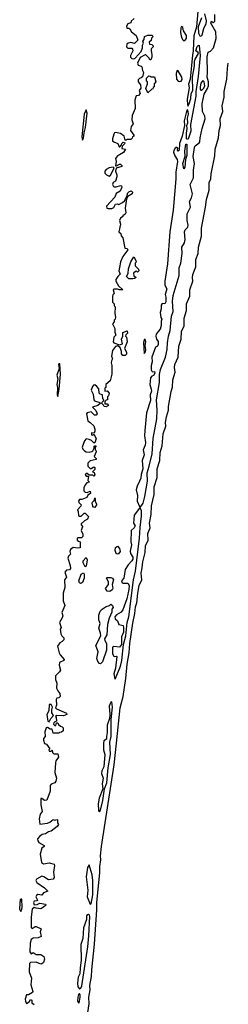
# Model space of a CAD drawing. Extents: x 2895860 to 3052244, y 542080 to 918683.
# Tile 68 of 133: x 3047062 to 3049263, y 648380 to 658762. Entities that reach past the tile are written whole.
import ezdxf

# ---------------------------------------------------------------- set-up
doc = ezdxf.new("R2010")
doc.units = 0

msp = doc.modelspace()

# ---------------------------------------------------------------- linework, layer by layer
at = {"layer": '0CON05XD'}
for points in [[(3048942, 658848), (3048928, 658685), (3048899, 658591), (3048892, 658435), (3048884, 658386), (3048862, 658135), (3048845, 658082), (3048850, 658045), (3048830, 657925), (3048832, 657865), (3048835, 657850), (3048852, 657875), (3048868, 657932), (3048873, 657985), (3048888, 658015), (3048886, 658155), (3048908, 658275), (3048906, 658325), (3048912, 658345), (3048949, 658405), (3048947, 658415), (3048922, 658435), (3048935, 658480), (3048945, 658491), (3048955, 658493), (3048957, 658487), (3048965, 658385), (3048945, 658162), (3048920, 658005), (3048919, 657955), (3048865, 657655), (3048867, 657585), (3048845, 657513), (3048835, 657497), (3048824, 657504), (3048823, 657565), (3048831, 657615), (3048826, 657645), (3048837, 657675), (3048833, 657725), (3048842, 657765), (3048835, 657812), (3048825, 657807), (3048798, 657695), (3048800, 657645), (3048778, 657535), (3048750, 657455), (3048746, 657385), (3048735, 657377), (3048729, 657385), (3048731, 657405), (3048725, 657413), (3048715, 657414), (3048703, 657407), (3048687, 657383), (3048686, 657366), (3048698, 657325), (3048725, 657286), (3048729, 657265), (3048709, 657155), (3048711, 657085), (3048682, 656755), (3048645, 656525), (3048623, 656187), (3048593, 656005), (3048595, 655961), (3048614, 655925), (3048598, 655865), (3048605, 655835), (3048604, 655786), (3048595, 655766), (3048565, 655769), (3048555, 655753), (3048556, 655714), (3048543, 655675), (3048552, 655622), (3048562, 655605), (3048556, 655584), (3048556, 655536), (3048545, 655500), (3048524, 655475), (3048503, 655447), (3048498, 655425), (3048505, 655395), (3048525, 655370), (3048525, 655338), (3048515, 655320), (3048495, 655310), (3048456, 655205), (3048459, 655155), (3048451, 655115), (3048451, 655071), (3048455, 655057), (3048465, 655049), (3048485, 655052), (3048489, 655035), (3048475, 655009), (3048455, 655003), (3048444, 654985), (3048436, 654915), (3048451, 654865), (3048452, 654845), (3048440, 654805), (3048441, 654745), (3048402, 654618), (3048381, 654429), (3048380, 654375), (3048389, 654305), (3048385, 654276), (3048364, 654225), (3048376, 654175), (3048356, 654115), (3048363, 654025), (3048344, 653965), (3048342, 653928), (3048325, 653895), (3048303, 653845), (3048293, 653805), (3048305, 653745), (3048302, 653685), (3048325, 653628), (3048335, 653618)], [(3048335, 653618), (3048365, 653664), (3048384, 653735), (3048410, 653895), (3048406, 653985), (3048430, 654055), (3048460, 654185), (3048471, 654345), (3048508, 654555), (3048512, 654645), (3048505, 654755), (3048536, 654935), (3048538, 655022), (3048549, 655075), (3048601, 655205), (3048620, 655285), (3048623, 655355), (3048632, 655425), (3048650, 655485), (3048665, 655635), (3048680, 655685), (3048675, 655795), (3048681, 655855), (3048744, 656064), (3048746, 656146), (3048761, 656195), (3048777, 656295), (3048773, 656365), (3048800, 656410), (3048808, 656445), (3048801, 656525), (3048808, 656545), (3048835, 656575), (3048841, 656595), (3048831, 656645), (3048831, 656715), (3048866, 656784), (3048853, 656845), (3048876, 656884), (3048884, 656925), (3048860, 657025), (3048896, 657095), (3048895, 657175), (3048905, 657245), (3048892, 657318), (3048905, 657415), (3048915, 657431), (3048957, 657463), (3048963, 657475), (3048965, 657515), (3048986, 657615), (3049018, 657715), (3049015, 657745), (3048992, 657795), (3048989, 657875), (3049007, 657975), (3049045, 658035), (3049054, 658065), (3049053, 658105), (3049039, 658155), (3049044, 658205), (3049039, 658369), (3049050, 658420), (3049075, 658430), (3049107, 658465), (3049135, 658565), (3049132, 658635), (3049080, 658725), (3049085, 658747), (3049105, 658728), (3049122, 658745), (3049121, 658815)], [(3049013, 658823), (3049028, 658748), (3049025, 658719), (3049000, 658665), (3048985, 658600), (3048976, 658585), (3048965, 658589), (3048953, 658615), (3048949, 658691), (3048983, 658785)], [(3048270, 658775), (3048240, 658745), (3048235, 658730), (3048205, 658718), (3048188, 658695), (3048192, 658672), (3048215, 658672), (3048226, 658666), (3048242, 658632), (3048290, 658595), (3048310, 658545), (3048275, 658512), (3048235, 658520), (3048208, 658515), (3048193, 658505), (3048190, 658475), (3048205, 658462), (3048245, 658460), (3048252, 658452), (3048257, 658433), (3048232, 658385), (3048232, 658365), (3048245, 658353), (3048265, 658348), (3048280, 658355), (3048343, 658425)], [(3048343, 658425), (3048358, 658465), (3048358, 658492), (3048370, 658515), (3048360, 658535), (3048377, 658553), (3048380, 658585), (3048415, 658600), (3048458, 658598), (3048470, 658585), (3048452, 658568), (3048448, 658542), (3048430, 658525), (3048432, 658502), (3048455, 658500), (3048470, 658485), (3048470, 658475), (3048450, 658455), (3048448, 658435), (3048458, 658395), (3048458, 658365), (3048445, 658340), (3048435, 658340), (3048430, 658355), (3048395, 658390), (3048385, 658392), (3048335, 658362), (3048307, 658303), (3048311, 658281), (3048345, 658272), (3048352, 658265), (3048358, 658225), (3048368, 658205), (3048359, 658161), (3048345, 658148), (3048325, 658142), (3048312, 658128), (3048313, 658105), (3048338, 658075), (3048339, 658041), (3048322, 658015), (3048332, 657985), (3048316, 657964), (3048292, 657958), (3048283, 657937), (3048278, 657915), (3048280, 657825), (3048248, 657752), (3048247, 657705), (3048258, 657665), (3048237, 657635), (3048233, 657595), (3048267, 657545), (3048267, 657533), (3048252, 657528), (3048248, 657512), (3048235, 657500), (3048195, 657500), (3048185, 657490), (3048175, 657490), (3048164, 657534), (3048125, 657563), (3048075, 657573), (3048061, 657569), (3048054, 657556), (3048042, 657505), (3048043, 657485), (3048054, 657474), (3048098, 657455), (3048112, 657422), (3048118, 657422), (3048138, 657442), (3048140, 657455), (3048155, 657470), (3048170, 657465), (3048168, 657452), (3048142, 657428), (3048140, 657405), (3048180, 657395), (3048158, 657362), (3048115, 657338), (3048094, 657326), (3048073, 657297), (3048082, 657265), (3048072, 657222), (3048085, 657220), (3048115, 657240), (3048125, 657240), (3048140, 657225), (3048140, 657215), (3048082, 657198), (3048072, 657165), (3048087, 657125), (3048087, 657105), (3048075, 657060), (3048050, 657045), (3048042, 657025), (3048052, 657002), (3048058, 656998), (3048082, 656998), (3048125, 657012), (3048135, 657010), (3048140, 656995), (3048122, 656955), (3048081, 656929), (3048065, 656890), (3047979, 656795), (3047983, 656775), (3047995, 656770), (3048035, 656772), (3048055, 656782), (3048073, 656817), (3048095, 656820), (3048107, 656813), (3048146, 656834), (3048167, 656853), (3048192, 656898), (3048202, 656935), (3048215, 656948), (3048237, 656957), (3048252, 656942), (3048250, 656925), (3048202, 656898), (3048188, 656872), (3048176, 656775), (3048182, 656725), (3048175, 656712), (3048150, 656695), (3048150, 656685), (3048125, 656668), (3048114, 656646), (3048126, 656605), (3048110, 656525), (3048128, 656508), (3048132, 656482), (3048152, 656462), (3048173, 656353), (3048195, 656348), (3048202, 656335), (3048149, 656265), (3048125, 656210), (3048118, 656168), (3048108, 656115), (3048122, 656078), (3048098, 656055), (3048078, 656022), (3048078, 656005), (3048104, 655954), (3048150, 655915), (3048117, 655913), (3048095, 655922), (3048058, 655922), (3048050, 655915), (3048060, 655875), (3048045, 655860), (3048040, 655845), (3048040, 655785), (3048060, 655765), (3048060, 655745), (3048070, 655735), (3048068, 655665), (3048072, 655625), (3048070, 655605), (3048060, 655595), (3048060, 655575), (3048042, 655555), (3048068, 655505), (3048067, 655467), (3048077, 655435), (3048056, 655414), (3048047, 655365), (3048055, 655353), (3048115, 655332), (3048146, 655344), (3048138, 655395), (3048150, 655425), (3048150, 655465), (3048195, 655480), (3048200, 655455), (3048182, 655438), (3048180, 655425), (3048190, 655415), (3048198, 655365), (3048168, 655295), (3048190, 655255), (3048190, 655235), (3048175, 655220), (3048152, 655222), (3048138, 655238), (3048138, 655265), (3048122, 655305), (3048095, 655323), (3048074, 655316), (3048040, 655275), (3048030, 655215), (3048042, 655185), (3048030, 655165), (3048026, 655145), (3048034, 655114), (3048036, 655025), (3048017, 654953), (3047970, 654915), (3047970, 654885), (3047960, 654875), (3047960, 654845), (3047987, 654847), (3048008, 654825), (3048000, 654795), (3047990, 654785), (3047990, 654755), (3047975, 654750), (3047960, 654735), (3047962, 654712), (3047985, 654710), (3048000, 654695), (3047975, 654680), (3047952, 654682), (3047948, 654698), (3047930, 654715), (3047932, 654728), (3047948, 654742), (3047950, 654755), (3047940, 654765), (3047937, 654807), (3047912, 654812), (3047900, 654825), (3047898, 654868), (3047876, 654896), (3047855, 654912), (3047841, 654909), (3047830, 654895), (3047818, 654855), (3047838, 654812), (3047843, 654753), (3047853, 654743), (3047907, 654727), (3047910, 654715), (3047887, 654693), (3047830, 654675), (3047865, 654640), (3047878, 654615), (3047880, 654605), (3047868, 654592), (3047852, 654592), (3047815, 654628), (3047775, 654617), (3047768, 654605), (3047782, 654532), (3047806, 654516), (3047845, 654478), (3047856, 654445), (3047856, 654424), (3047847, 654403), (3047820, 654405), (3047820, 654385), (3047835, 654380), (3047845, 654390), (3047870, 654345), (3047855, 654300), (3047845, 654300), (3047820, 654325), (3047797, 654337), (3047765, 654342), (3047748, 654322), (3047723, 654255), (3047729, 654235), (3047747, 654215), (3047765, 654204), (3047795, 654201), (3047822, 654208), (3047833, 654217), (3047850, 654245), (3047850, 654265), (3047855, 654270), (3047868, 654268), (3047860, 654255), (3047860, 654225), (3047870, 654215), (3047870, 654205), (3047850, 654155), (3047870, 654135), (3047870, 654125), (3047805, 654110), (3047780, 654085), (3047782, 654055), (3047805, 654030), (3047815, 654030), (3047845, 654048), (3047855, 654040), (3047855, 654020), (3047830, 653995), (3047848, 653988), (3047857, 653963), (3047845, 653950), (3047835, 653960), (3047795, 653960), (3047775, 653978), (3047763, 653977), (3047752, 653965), (3047765, 653950), (3047788, 653948), (3047782, 653902), (3047800, 653885), (3047772, 653878), (3047752, 653858), (3047740, 653825), (3047740, 653795), (3047755, 653780), (3047775, 653778), (3047787, 653783), (3047805, 653790), (3047810, 653765), (3047782, 653748), (3047770, 653725), (3047717, 653703), (3047695, 653702), (3047682, 653685), (3047685, 653670), (3047710, 653645), (3047708, 653632), (3047672, 653595), (3047680, 653575), (3047682, 653535), (3047695, 653528), (3047712, 653528), (3047742, 653558), (3047755, 653560), (3047787, 653525), (3047778, 653495), (3047745, 653478), (3047710, 653445), (3047710, 653435), (3047730, 653415), (3047722, 653408), (3047710, 653375), (3047727, 653337), (3047728, 653312), (3047715, 653300), (3047675, 653300), (3047670, 653295), (3047670, 653275), (3047682, 653262), (3047700, 653255), (3047700, 653195), (3047675, 653188), (3047625, 653198), (3047597, 653175), (3047592, 653155), (3047598, 653125), (3047578, 653105), (3047570, 653085), (3047596, 653006), (3047600, 652975), (3047587, 652963), (3047555, 652958), (3047540, 652935), (3047558, 652885), (3047534, 652855), (3047540, 652775), (3047520, 652715), (3047520, 652635), (3047540, 652585), (3047508, 652512), (3047517, 652475), (3047512, 652455), (3047484, 652405), (3047500, 652355), (3047490, 652335), (3047497, 652285), (3047508, 652265), (3047530, 652245), (3047530, 652225), (3047510, 652205), (3047487, 652193), (3047462, 652155), (3047479, 652085), (3047491, 652065), (3047532, 652015), (3047530, 652005), (3047482, 651985), (3047478, 651955), (3047492, 651905), (3047483, 651887), (3047442, 651845), (3047440, 651805), (3047453, 651765), (3047450, 651715), (3047464, 651684), (3047487, 651657), (3047488, 651625), (3047477, 651613), (3047455, 651608), (3047448, 651595), (3047450, 651535), (3047440, 651505), (3047450, 651495), (3047555, 651450), (3047560, 651435), (3047523, 651423), (3047454, 651426), (3047440, 651415), (3047448, 651405), (3047450, 651365), (3047432, 651358), (3047422, 651348), (3047420, 651335), (3047435, 651320), (3047445, 651320), (3047452, 651348), (3047465, 651348), (3047472, 651332), (3047492, 651312), (3047510, 651305), (3047520, 651295), (3047520, 651265), (3047505, 651250), (3047483, 651247), (3047475, 651240), (3047415, 651240), (3047405, 651280), (3047383, 651283), (3047355, 651298), (3047342, 651295), (3047327, 651255), (3047332, 651205), (3047315, 651182), (3047312, 651165), (3047325, 651130), (3047345, 651122), (3047380, 651075), (3047370, 651065), (3047375, 651050), (3047395, 651050), (3047405, 651060), (3047410, 651035), (3047422, 651022), (3047465, 651020), (3047472, 650985), (3047443, 650947), (3047440, 650925), (3047433, 650825), (3047451, 650765), (3047445, 650732), (3047435, 650717), (3047395, 650702), (3047383, 650687), (3047383, 650627), (3047348, 650532), (3047325, 650530), (3047295, 650550), (3047285, 650550), (3047284, 650545)], [(3048795, 658540), (3048805, 658543), (3048821, 658565), (3048824, 658595), (3048791, 658645), (3048785, 658678), (3048771, 658689), (3048761, 658675), (3048759, 658625), (3048769, 658575), (3048785, 658548), (3048795, 658540)], [(3048660, 654840), (3048676, 654886), (3048678, 654965), (3048703, 655045), (3048694, 655095), (3048698, 655125), (3048733, 655205), (3048741, 655319), (3048766, 655395), (3048770, 655475), (3048796, 655535), (3048797, 655615), (3048824, 655695), (3048824, 655765), (3048856, 655845), (3048856, 655915), (3048890, 656005), (3048884, 656045), (3048888, 656075), (3048921, 656155), (3048922, 656235), (3048944, 656295), (3048949, 656365), (3048979, 656481), (3048980, 656510), (3048980, 656565), (3049024, 656785), (3049033, 656865), (3049062, 656965), (3049063, 657045), (3049078, 657085), (3049083, 657135), (3049122, 657325), (3049126, 657395), (3049160, 657515), (3049166, 657594), (3049181, 657645), (3049179, 657715), (3049206, 657795), (3049197, 657855), (3049220, 657945), (3049220, 658005), (3049246, 658135), (3049255, 658248), (3049263, 658303)], [(3048749, 658109), (3048765, 658114), (3048775, 658132), (3048772, 658155), (3048735, 658223), (3048725, 658227), (3048713, 658195), (3048717, 658135), (3048735, 658112), (3048749, 658109)], [(3048415, 657990), (3048392, 658035), (3048412, 658085), (3048410, 658105), (3048400, 658115), (3048402, 658145), (3048425, 658170), (3048438, 658168), (3048445, 658160), (3048485, 658160), (3048500, 658105), (3048480, 658085), (3048480, 658055), (3048472, 658048), (3048468, 658032), (3048455, 658030), (3048415, 657990)], [(3048975, 658019), (3048985, 658020), (3049005, 658040), (3049014, 658065), (3049007, 658105), (3048995, 658122), (3048975, 658093), (3048965, 658055), (3048968, 658028), (3048975, 658019)], [(3047725, 657490), (3047736, 657514), (3047742, 657568), (3047757, 657625), (3047774, 657775), (3047765, 657812), (3047744, 657765), (3047719, 657525), (3047725, 657490)], [(3048795, 657190), (3048785, 657245), (3048807, 657323), (3048803, 657375), (3048815, 657448), (3048825, 657450), (3048825, 657330), (3048812, 657288), (3048805, 657208), (3048795, 657190)], [(3048005, 657112), (3048019, 657121), (3048060, 657195), (3048047, 657207), (3048005, 657200), (3047975, 657182), (3047962, 657165), (3047962, 657145), (3047977, 657127), (3048005, 657112)], [(3048255, 656028), (3048215, 656030), (3048188, 656055), (3048206, 656084), (3048212, 656135), (3048235, 656210), (3048265, 656260), (3048290, 656215), (3048288, 656202), (3048280, 656195), (3048280, 656165), (3048315, 656130), (3048320, 656115), (3048305, 656100), (3048295, 656110), (3048283, 656107), (3048262, 656088), (3048265, 656060), (3048290, 656045), (3048275, 656032), (3048255, 656028)], [(3048375, 655242), (3048389, 655261), (3048393, 655285), (3048387, 655325), (3048394, 655365), (3048385, 655391), (3048375, 655389), (3048368, 655358), (3048375, 655242)], [(3047465, 654790), (3047479, 654865), (3047494, 655025), (3047485, 655132), (3047475, 655132), (3047472, 655125), (3047480, 655085), (3047456, 655015), (3047464, 654975), (3047456, 654915), (3047461, 654885), (3047458, 654805), (3047465, 654790)], [(3047780, 648295), (3047794, 648385), (3047793, 648455), (3047806, 648534), (3047803, 648577), (3047819, 648675), (3047822, 648745), (3047853, 649015), (3047877, 649377), (3047878, 649455), (3047908, 649765), (3047908, 649835), (3047919, 649905), (3047916, 649945), (3047924, 650045), (3048058, 650905), (3048084, 651134), (3048122, 651505), (3048153, 651627), (3048184, 651815), (3048198, 651965), (3048219, 652085), (3048226, 652185), (3048255, 652400), (3048278, 652502), (3048285, 652570), (3048300, 652615), (3048309, 652715), (3048324, 652795), (3048351, 652855), (3048344, 652925), (3048356, 652984), (3048360, 653045), (3048386, 653144), (3048390, 653215), (3048418, 653275), (3048414, 653345), (3048438, 653405), (3048431, 653455), (3048451, 653545), (3048454, 653636), (3048481, 653755), (3048481, 653835), (3048514, 653935), (3048513, 654025), (3048540, 654115), (3048543, 654197), (3048565, 654270), (3048576, 654395), (3048604, 654475), (3048602, 654515), (3048611, 654575), (3048634, 654645), (3048634, 654685), (3048660, 654840)], [(3047855, 653620), (3047842, 653622), (3047833, 653633), (3047828, 653665), (3047830, 653675), (3047848, 653692), (3047855, 653720), (3047860, 653715), (3047858, 653685), (3047872, 653655), (3047872, 653645), (3047855, 653620)], [(3048065, 651810), (3048075, 651814), (3048125, 651945), (3048141, 652005), (3048159, 652175), (3048181, 652265), (3048198, 652405), (3048214, 652465), (3048264, 652855), (3048283, 652947), (3048326, 653295), (3048333, 653407), (3048347, 653527), (3048346, 653585), (3048338, 653608), (3048335, 653613), (3048325, 653611), (3048271, 653539), (3048263, 653455), (3048279, 653425), (3048270, 653405), (3048239, 653375), (3048235, 653255), (3048241, 653225), (3048228, 653158), (3048232, 653135), (3048255, 653095), (3048255, 653075), (3048245, 653055), (3048206, 653014), (3048176, 652964), (3048161, 652875), (3048138, 652845), (3048145, 652826), (3048155, 652821), (3048205, 652819), (3048218, 652795), (3048215, 652755), (3048192, 652655), (3048149, 652541), (3048134, 652515), (3048083, 652487), (3048068, 652465), (3048070, 652445), (3048094, 652424), (3048110, 652385), (3048139, 652379), (3048153, 652373), (3048158, 652355), (3048156, 652305), (3048137, 652255), (3048137, 652175), (3048115, 652147), (3048057, 652153), (3048043, 652145), (3048042, 652075), (3048055, 652052), (3048065, 652048), (3048085, 652052), (3048087, 652047), (3048074, 651926), (3048055, 651865), (3048065, 651810)], [(3048095, 653127), (3048082, 653132), (3048069, 653165), (3048075, 653198), (3048095, 653210), (3048114, 653185), (3048124, 653156), (3048105, 653130), (3048095, 653127)], [(3047755, 652992), (3047733, 653035), (3047732, 653055), (3047765, 653090), (3047774, 653065), (3047765, 653000), (3047755, 652992)], [(3047705, 652818), (3047694, 652824), (3047688, 652845), (3047711, 652915), (3047735, 652930), (3047744, 652915), (3047742, 652875), (3047725, 652828), (3047715, 652820), (3047705, 652818)], [(3048015, 652732), (3047985, 652738), (3047968, 652765), (3047998, 652805), (3047998, 652835), (3047980, 652875), (3047985, 652880), (3048025, 652881), (3048042, 652872), (3048053, 652855), (3048037, 652805), (3048046, 652764), (3048039, 652751), (3048015, 652732)], [(3047915, 651970), (3047904, 651974), (3047888, 651995), (3047877, 652025), (3047889, 652095), (3047866, 652165), (3047917, 652265), (3047916, 652295), (3047899, 652345), (3047911, 652395), (3047899, 652435), (3047896, 652485), (3047911, 652525), (3047933, 652547), (3047975, 652574), (3048010, 652585), (3048025, 652600), (3048042, 652585), (3048048, 652565), (3048034, 652546), (3048036, 652515), (3048008, 652452), (3047989, 652385), (3047983, 652275), (3047959, 652235), (3047961, 652215), (3047978, 652185), (3047978, 652115), (3047935, 651990), (3047915, 651970)], [(3047375, 651360), (3047390, 651395), (3047420, 651425), (3047403, 651455), (3047402, 651485), (3047410, 651515), (3047395, 651540), (3047375, 651540), (3047370, 651475), (3047350, 651435), (3047360, 651365), (3047375, 651360)], [(3047905, 650410), (3047915, 650429), (3047940, 650530), (3047957, 650653), (3047982, 650715), (3047997, 650873), (3048021, 651015), (3048015, 651145), (3048027, 651205), (3048029, 651385), (3048043, 651515), (3048035, 651569), (3048025, 651566), (3048005, 651525), (3048015, 651435), (3048010, 651395), (3047984, 651325), (3047985, 651245), (3047977, 651205), (3047980, 651175), (3047951, 651159), (3047945, 651135), (3047948, 651065), (3047962, 651015), (3047951, 650885), (3047929, 650841), (3047924, 650815), (3047942, 650765), (3047931, 650705), (3047939, 650651), (3047902, 650555), (3047891, 650495), (3047895, 650420), (3047905, 650410)], [(3047284, 650545), (3047284, 650484), (3047298, 650415), (3047280, 650385), (3047268, 650335), (3047275, 650280), (3047355, 650290), (3047380, 650300), (3047415, 650330), (3047435, 650322), (3047455, 650330), (3047460, 650325), (3047460, 650295), (3047472, 650275), (3047458, 650255), (3047395, 650207), (3047365, 650199), (3047335, 650179), (3047300, 650170), (3047275, 650153), (3047252, 650125), (3047253, 650103), (3047265, 650087), (3047322, 650055), (3047320, 650045), (3047297, 650025), (3047277, 649965), (3047294, 649875), (3047315, 649862), (3047375, 649871), (3047428, 649858), (3047430, 649845), (3047418, 649775), (3047426, 649716), (3047415, 649700), (3047365, 649693), (3047316, 649726), (3047295, 649732), (3047239, 649701), (3047234, 649685), (3047244, 649664), (3047325, 649608), (3047360, 649575), (3047314, 649556), (3047295, 649532), (3047255, 649538), (3047241, 649529), (3047232, 649515), (3047248, 649485), (3047250, 649475), (3047245, 649472), (3047215, 649468), (3047210, 649455), (3047215, 649430), (3047246, 649434), (3047275, 649448), (3047335, 649437), (3047338, 649425), (3047315, 649403), (3047285, 649388), (3047235, 649393), (3047215, 649402), (3047195, 649382), (3047184, 649304), (3047185, 649190), (3047195, 649178), (3047225, 649202), (3047235, 649202), (3047290, 649175), (3047280, 649145), (3047288, 649095), (3047259, 649081), (3047205, 649077), (3047185, 649062), (3047174, 649026), (3047171, 648935), (3047183, 648913), (3047205, 648928), (3047237, 648907), (3047285, 648904), (3047316, 648885), (3047326, 648856), (3047315, 648821), (3047295, 648806), (3047284, 648804), (3047235, 648823), (3047175, 648820), (3047165, 648810), (3047164, 648724), (3047188, 648655), (3047180, 648585), (3047200, 648515), (3047198, 648505), (3047155, 648482), (3047135, 648482), (3047120, 648435), (3047123, 648413), (3047135, 648390), (3047163, 648407), (3047175, 648430), (3047190, 648425), (3047190, 648395), (3047215, 648380)], [(3047805, 649437), (3047815, 649440), (3047834, 649535), (3047835, 649685), (3047827, 649747), (3047795, 649852), (3047777, 649823), (3047765, 649725), (3047782, 649585), (3047776, 649515), (3047805, 649437)], [(3047075, 649360), (3047085, 649380), (3047088, 649405), (3047085, 649490), (3047075, 649490), (3047068, 649482), (3047063, 649443), (3047062, 649385), (3047075, 649360)], [(3047695, 648544), (3047709, 648551), (3047719, 648575), (3047780, 648985), (3047793, 649103), (3047803, 649305), (3047800, 649320), (3047787, 649327), (3047775, 649325), (3047767, 649315), (3047767, 649275), (3047736, 649185), (3047730, 649075), (3047708, 649012), (3047712, 648845), (3047699, 648765), (3047698, 648702), (3047681, 648665), (3047673, 648605), (3047676, 648565), (3047695, 648544)], [(3047685, 648393), (3047695, 648413), (3047702, 648455), (3047702, 648482), (3047695, 648494), (3047682, 648485), (3047675, 648455), (3047673, 648413), (3047685, 648393)]]:
    msp.add_lwpolyline(points, dxfattribs=at)

doc.saveas('drawing.dxf')
